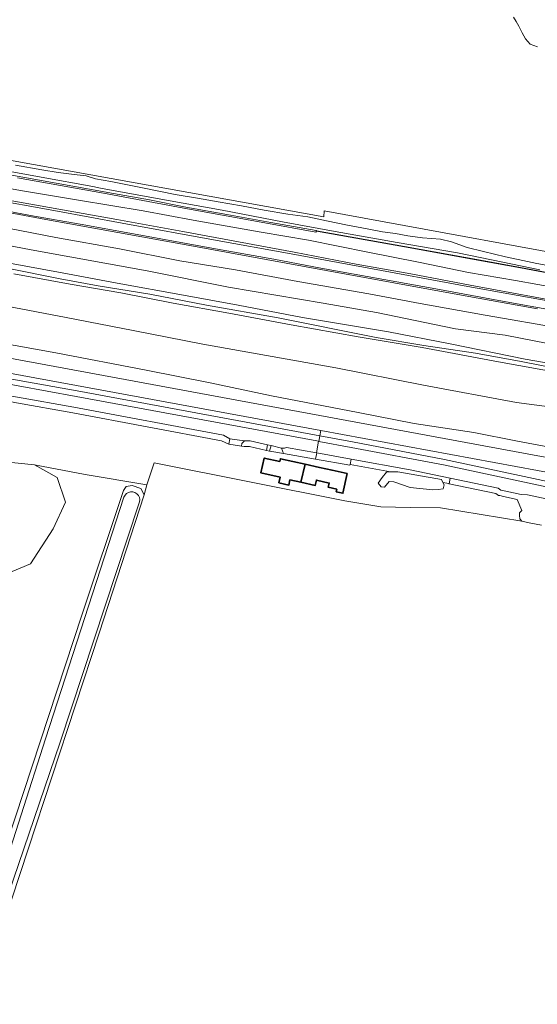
# Model space of a CAD drawing. Header units: metres. Extents: x 33225 to 36661, y 376385 to 377815.
# Tile 45 of 49: x 35328 to 35510, y 377105 to 377451. Entities that reach past the tile are written whole.
import ezdxf

# ---------------------------------------------------------------- set-up
doc = ezdxf.new("R2010")
doc.units = ezdxf.units.M
for name, color, linetype, lineweight in [('B-WE-GR-BOS_LOOF-GV', 252, 'Continuous', 13), ('B-WE-GR-BOUWLAND-GV', 252, 'Continuous', 13), ('B-WE-GR-GRAS-GV', 252, 'Continuous', 13), ('B-WE-GR-KWELDER-GV', 252, 'Continuous', 13), ('B-WE-OG-BEBOUWING-GV', 7, 'Continuous', 35), ('B-WE-OG-TERREIN_CULTUURSCHEIDING-GV', 252, 'Continuous', 18), ('B-WE-OG-TERREIN_ERF-GV', 252, 'Continuous', 18), ('B-WE-OG-WATER-GV', 252, 'Continuous', 18), ('B-WE-OG-WATER_SLOOT-GV', 252, 'Continuous', 18), ('B-WE-OG-WEG-GV', 252, 'Continuous', 18), ('B-WE-VH-VERHARDING_ASFALT-GV', 252, 'Continuous', 18), ('B-WE-VH-VERHARDING_BETONSTRAATSTEEN-GV', 252, 'Continuous', 18), ('B-WE-VH-VERHARDING_GESLOTEN-GV', 252, 'Continuous', 18), ('B-WE-VH-VERHARDING_OPEN-GV', 252, 'Continuous', 18)]:
    doc.layers.add(name, color=color, linetype=linetype, lineweight=lineweight)

msp = doc.modelspace()

# ---------------------------------------------------------------- linework, layer by layer
at = {"layer": 'B-WE-GR-BOS_LOOF-GV'}
msp.add_lwpolyline([(35341.127, 377290.453), (35333.151, 377294.803), (35316.95, 377296.48), (35272.953, 377306.971), (35272.103, 377304.369), (35256.785, 377257.479), (35302.703, 377254.928), (35323.002, 377256.378), (35331.701, 377260.003), (35339.676, 377272.328), (35344.026, 377281.753)], close=True, dxfattribs=at)
at = {"layer": 'B-WE-GR-BOUWLAND-GV'}
msp.add_lwpolyline([(35511.451, 377273.613), (35507.08, 377274.44), (35504.46, 377275.06), (35475.935, 377279.716), (35465.219, 377279.848), (35454.901, 377280.113), (35442.201, 377282.229), (35375.138, 377295.608), (35372.598, 377287.824), (35371.722, 377284.288), (35355.821, 377235.685), (35330.844, 377159.64), (35293.629, 377046.606)], dxfattribs=at)
at = {"layer": 'B-WE-GR-GRAS-GV'}
for points in [[(35510.049, 377349.688), (35483.308, 377354.576), (35435.689, 377363.213), (35387.789, 377372.027), (35337.109, 377381.144), (35289.406, 377390.086)], [(35315.748, 377379.606), (35340.571, 377374.796), (35363.015, 377370.882), (35384.198, 377366.598), (35403.831, 377363.421), (35425.744, 377359.416), (35450.675, 377355.082), (35468.763, 377351.631), (35491.612, 377347.497), (35518.64, 377342.821)], [(35518.64, 377342.821), (35491.612, 377347.497), (35468.763, 377351.631), (35450.675, 377355.082), (35425.744, 377359.416), (35403.831, 377363.421), (35384.198, 377366.598), (35363.015, 377370.882), (35340.571, 377374.796), (35315.748, 377379.606)], [(35528.66, 377334.57), (35498.67, 377340.51), (35481.19, 377342.75), (35453.45, 377348.45), (35434.58, 377351.7), (35401.28, 377357.37), (35372.72, 377363.15), (35331.89, 377370.47), (35311.01, 377374.45)], [(35311.01, 377374.45), (35331.89, 377370.47), (35372.72, 377363.15), (35401.28, 377357.37), (35434.58, 377351.7), (35453.45, 377348.45), (35481.19, 377342.75), (35498.67, 377340.51), (35528.66, 377334.57)], [(35525.39, 377328.666), (35505.739, 377332.082), (35479.288, 377337.461), (35457.671, 377341.606), (35427.377, 377346.693), (35404.749, 377351.073), (35385.522, 377354.506), (35362.168, 377358.805), (35342.881, 377362.443), (35322.964, 377366.004)], [(35322.964, 377366.004), (35342.881, 377362.443), (35362.168, 377358.805), (35385.522, 377354.506), (35404.749, 377351.073), (35427.377, 377346.693), (35457.671, 377341.606), (35479.288, 377337.461), (35505.739, 377332.082), (35525.39, 377328.666)], [(35523.99, 377327.33), (35504.26, 377331.19), (35488.21, 377334.15), (35470, 377336.9), (35453.28, 377339.65), (35418.78, 377346.62), (35393.56, 377351.01), (35373.63, 377354.91), (35355.47, 377357.87), (35342.12, 377360.28), (35324.12, 377363.94)], [(35324.12, 377363.94), (35342.12, 377360.28), (35355.47, 377357.87), (35373.63, 377354.91), (35393.56, 377351.01), (35418.78, 377346.62), (35453.28, 377339.65), (35470, 377336.9), (35488.21, 377334.15), (35504.26, 377331.19), (35523.99, 377327.33)], [(35325.828, 377362.047), (35345.663, 377358.461), (35363.437, 377355.369), (35381.914, 377351.782), (35401.491, 377348.229), (35423.38, 377344.08), (35446.932, 377339.938), (35469.473, 377336.17), (35496.339, 377331.091), (35519.099, 377327.041)], [(35519.099, 377327.041), (35496.339, 377331.091), (35469.473, 377336.17), (35446.932, 377339.938), (35423.38, 377344.08), (35401.491, 377348.229), (35381.914, 377351.782), (35363.437, 377355.369), (35345.663, 377358.461), (35325.828, 377362.047)], [(35530.35, 377313.17), (35502.69, 377316.75), (35469.89, 377322.91), (35439.13, 377328.96), (35392.3, 377337.27), (35367.75, 377342.12), (35344.22, 377346.66), (35302.35, 377354.7)], [(35302.35, 377354.7), (35344.22, 377346.66), (35367.75, 377342.12), (35392.3, 377337.27), (35439.13, 377328.96), (35469.89, 377322.91), (35502.69, 377316.75), (35530.35, 377313.17)], [(35303.426, 377340.98), (35340.553, 377334.256), (35372.391, 377328.189), (35394.894, 377323.728), (35416.458, 377319.132), (35446.912, 377313.324), (35466.598, 377309.43), (35487.635, 377306.278), (35502.944, 377303.174), (35521.702, 377299.697)]]:
    msp.add_lwpolyline(points, dxfattribs=at)
at = {"layer": 'B-WE-GR-KWELDER-GV'}
for points in [[(35175.614, 377453.066), (35176.884, 377450.525), (35176.675, 377447.922), (35175.693, 377445.418), (35175.026, 377443.121), (35174.537, 377441.399), (35175.153, 377438.82), (35176.721, 377436.19), (35176.64, 377433.81), (35176.541, 377432.872), (35176.806, 377430.998), (35178.372, 377429.565), (35181.9, 377428.423), (35183.075, 377427.532), (35434.816, 377382.146), (35434.951, 377384.174), (35546.214, 377363.798)], [(35510.077, 377441.949), (35507.399, 377442.887), (35505.825, 377444.698), (35504.655, 377446.909), (35503.409, 377449.152), (35502.57, 377450.868), (35501.602, 377452.327)]]:
    msp.add_lwpolyline(points, dxfattribs=at)
at = {"layer": 'B-WE-OG-BEBOUWING-GV'}
for points in [[(35428.301, 377295.05), (35419.589, 377296.992), (35419.378, 377296.042), (35413.905, 377297.262), (35412.74, 377292.036), (35419.485, 377290.533), (35419.041, 377288.542), (35422.559, 377287.759), (35422.961, 377289.564), (35426.789, 377288.71)], [(35439.423, 377286.287), (35439.224, 377285.394), (35441.566, 377284.867), (35443.07, 377291.757), (35437.773, 377292.938), (35433.374, 377293.919), (35428.301, 377295.05), (35426.789, 377288.71), (35431.819, 377287.589), (35432.237, 377289.463), (35436.759, 377288.455), (35436.421, 377286.97)]]:
    msp.add_lwpolyline(points, close=True, dxfattribs=at)
at = {"layer": 'B-WE-OG-TERREIN_CULTUURSCHEIDING-GV'}
msp.add_lwpolyline([(35323.382, 377161.717), (35349.834, 377242.301), (35364.355, 377285.873), (35365.382, 377287.266), (35367.461, 377287.638), (35370.551, 377286.568), (35371.722, 377284.288), (35372.598, 377287.824), (35350.914, 377291.42), (35333.151, 377294.803), (35341.127, 377290.453), (35344.026, 377281.753), (35339.676, 377272.328), (35331.701, 377260.003), (35323.002, 377256.378)], dxfattribs=at)
at = {"layer": 'B-WE-OG-TERREIN_ERF-GV'}
msp.add_lwpolyline([(35316.95, 377296.48), (35333.151, 377294.803), (35350.914, 377291.42), (35372.598, 377287.824), (35375.138, 377295.608), (35442.201, 377282.229), (35454.901, 377280.113), (35465.219, 377279.848), (35475.935, 377279.716), (35504.46, 377275.06), (35503.77, 377275.91), (35503.64, 377277.08), (35503.71, 377278), (35504.54, 377278.75), (35502.885, 377282.653), (35498.114, 377283.721), (35496.789, 377284.018), (35496.33, 377284.121), (35495.384, 377284.821), (35478.94, 377288.229), (35478.89, 377288.24), (35476.755, 377288.682), (35477.179, 377287.821), (35476.888, 377286.416), (35475.055, 377286.172), (35473.22, 377286.021), (35465.27, 377286.905), (35459.545, 377288.909), (35457.864, 377288.947), (35456.241, 377287.057), (35455.026, 377287.133), (35453.949, 377288.394), (35455.383, 377290.437), (35456.944, 377292.327), (35458.29, 377292.346), (35444.1, 377294.932), (35444.06, 377294.74), (35431.989, 377296.868), (35420.63, 377298.87), (35415.846, 377299.662), (35415.779, 377299.678), (35414.699, 377299.935), (35408.739, 377301.354), (35406.801, 377301.306), (35405.859, 377301.442), (35401.459, 377302.076), (35398.869, 377303.351), (35346.537, 377313.143), (35326.812, 377316.731)], dxfattribs=at)
msp.add_lwpolyline([(35422.559, 377287.759), (35419.041, 377288.542), (35419.485, 377290.533), (35412.74, 377292.036), (35413.905, 377297.262), (35419.378, 377296.042), (35419.589, 377296.992), (35428.301, 377295.05), (35433.374, 377293.919), (35437.773, 377292.938), (35443.07, 377291.757), (35441.566, 377284.867), (35439.224, 377285.394), (35439.423, 377286.287), (35436.421, 377286.97), (35436.759, 377288.455), (35432.237, 377289.463), (35431.819, 377287.589), (35426.789, 377288.71), (35422.961, 377289.564)], close=True, dxfattribs=at)
at = {"layer": 'B-WE-OG-WATER-GV'}
for points in [[(35078.9, 377377.73), (35078.202, 377377.304), (35077.641, 377376.708), (35077.258, 377375.985), (35077.08, 377375.187), (35077.119, 377374.369), (35077.374, 377373.592), (35077.71, 377373.083), (35077.825, 377372.909), (35078.44, 377372.37), (35433.842, 377306.935), (35517.62, 377291.51), (35518.347, 377291.923), (35518.947, 377292.506), (35519.382, 377293.22), (35519.623, 377294.021), (35519.656, 377294.857), (35519.478, 377295.674), (35519.1, 377296.42)], [(35342.096, 377197.306), (35369.781, 377281.106), (35370.06, 377281.84), (35370.129, 377282.622), (35369.983, 377283.393), (35369.633, 377284.096), (35369.106, 377284.678), (35368.441, 377285.095), (35367.687, 377285.316), (35366.902, 377285.324), (35366.145, 377285.119), (35365.471, 377284.715), (35364.932, 377284.145), (35364.568, 377283.449), (35337.014, 377198.502), (35302.568, 377091.433), (35273.285, 377002.391), (35245.235, 376916.213), (35244.117, 376911.467), (35244.895, 376910.586), (35246.92, 376908.999), (35250.535, 376919.689), (35276.753, 377001.058), (35305.556, 377090.222)]]:
    msp.add_lwpolyline(points, close=True, dxfattribs=at)
at = {"layer": 'B-WE-OG-WATER_SLOOT-GV'}
for points in [[(35501.602, 377452.327), (35502.57, 377450.868), (35503.409, 377449.152), (35504.655, 377446.909), (35505.825, 377444.698), (35507.399, 377442.887), (35510.077, 377441.949)], [(35293.629, 377046.606), (35330.844, 377159.64), (35355.821, 377235.685), (35371.722, 377284.288), (35370.551, 377286.568), (35367.461, 377287.638), (35365.382, 377287.266), (35364.355, 377285.873), (35349.834, 377242.301), (35323.382, 377161.717), (35299.534, 377089.3)], [(35302.568, 377091.433), (35337.014, 377198.502), (35364.568, 377283.449), (35364.932, 377284.145), (35365.471, 377284.715), (35366.145, 377285.119), (35366.902, 377285.324), (35367.687, 377285.316), (35368.441, 377285.095), (35369.106, 377284.678), (35369.633, 377284.096), (35369.983, 377283.393), (35370.129, 377282.622), (35370.06, 377281.84), (35369.781, 377281.106), (35342.096, 377197.306), (35305.556, 377090.222)]]:
    msp.add_lwpolyline(points, dxfattribs=at)
at = {"layer": 'B-WE-OG-WEG-GV'}
for points in [[(34984.516, 377397.779), (35010.073, 377390.901), (35048.275, 377380.62), (35077.71, 377373.083), (35077.374, 377373.592), (35077.119, 377374.369), (35077.08, 377375.187), (35077.258, 377375.985), (35077.641, 377376.708), (35078.202, 377377.304), (35078.9, 377377.73), (35519.1, 377296.42)], [(35521.702, 377299.697), (35502.944, 377303.174), (35487.635, 377306.278), (35466.598, 377309.43), (35446.912, 377313.324), (35416.458, 377319.132), (35394.894, 377323.728), (35372.391, 377328.189), (35340.553, 377334.256), (35303.426, 377340.98)], [(35517.62, 377291.51), (35433.842, 377306.935), (35433.5, 377305.076), (35444.9, 377302.966), (35477.367, 377296.77), (35517.379, 377288.206)], [(35517.379, 377288.206), (35477.367, 377296.77), (35444.9, 377302.966), (35433.5, 377305.076), (35433.138, 377303.109), (35444.53, 377301), (35476.97, 377294.81), (35516.96, 377286.25)]]:
    msp.add_lwpolyline(points, dxfattribs=at)
for points in [[(35327.669, 377324.577), (35073.612, 377371.5), (35071.91, 377373.102), (35069.313, 377374.202), (35057.516, 377376.837), (35046.474, 377379.548), (35009.649, 377389.3), (35005.223, 377390.472), (35007.101, 377389.132), (35007.8, 377387.721), (35009.137, 377387.367), (35045.98, 377377.61), (35057.06, 377374.89), (35068.7, 377372.29), (35070.8, 377371.4), (35072.67, 377369.64), (35327.31, 377322.61), (35347.75, 377318.92), (35432.387, 377303.248), (35433.036, 377303.128), (35433.138, 377303.109), (35433.5, 377305.076), (35348.11, 377320.887)], [(35078.44, 377372.37), (35077.825, 377372.909), (35077.71, 377373.083), (35048.275, 377380.62), (35010.073, 377390.901), (35009.649, 377389.3), (35046.474, 377379.548), (35057.516, 377376.837), (35069.313, 377374.202), (35071.91, 377373.102), (35073.612, 377371.5), (35327.669, 377324.577), (35348.11, 377320.887), (35433.5, 377305.076), (35433.842, 377306.935)], [(35346.9, 377315.11), (35327.16, 377318.7), (35304.472, 377322.6), (35303.591, 377321.268), (35304.333, 377321.122), (35304.322, 377321.066), (35326.812, 377316.731), (35346.537, 377313.143), (35398.869, 377303.351), (35401.459, 377302.076), (35401.809, 377304.046), (35399.54, 377305.26)], [(35415.08, 377301.9), (35408.95, 377303.36), (35406.92, 377303.31), (35406.01, 377302.37), (35405.859, 377301.442), (35406.801, 377301.306), (35408.739, 377301.354), (35414.699, 377299.935)], [(35465.2, 377293.12), (35444.514, 377296.889), (35444.1, 377294.932), (35458.29, 377292.346), (35460.865, 377292.383), (35476.282, 377289.644), (35476.755, 377288.682), (35478.89, 377288.24), (35478.94, 377288.229), (35479.296, 377290.198)]]:
    msp.add_lwpolyline(points, close=True, dxfattribs=at)
at = {"layer": 'B-WE-VH-VERHARDING_ASFALT-GV'}
for points in [[(35327.16, 377318.7), (35346.9, 377315.11), (35399.54, 377305.26), (35401.809, 377304.046), (35406.92, 377303.31), (35408.95, 377303.36), (35415.08, 377301.9), (35416.307, 377301.608), (35419.932, 377300.749), (35421.08, 377300.69), (35421.72, 377301.01), (35432.275, 377299.102), (35433.036, 377303.128), (35432.387, 377303.248), (35347.75, 377318.92), (35327.31, 377322.61)], [(35516.96, 377286.25), (35476.97, 377294.81), (35444.53, 377301), (35433.138, 377303.109), (35433.036, 377303.128), (35432.275, 377299.102), (35432.396, 377299.08), (35444.514, 377296.889), (35465.2, 377293.12), (35479.296, 377290.198), (35496.22, 377286.69), (35497.18, 377285.98), (35497.226, 377285.97), (35504.28, 377284.39), (35506.56, 377284.36), (35516.32, 377282.21)]]:
    msp.add_lwpolyline(points, dxfattribs=at)
at = {"layer": 'B-WE-VH-VERHARDING_BETONSTRAATSTEEN-GV'}
for points in [[(35406.92, 377303.31), (35401.809, 377304.046), (35401.459, 377302.076), (35405.859, 377301.442), (35406.01, 377302.37)], [(35416.307, 377301.608), (35415.08, 377301.9), (35414.699, 377299.935), (35415.779, 377299.678)], [(35419.932, 377300.749), (35416.307, 377301.608), (35415.779, 377299.678), (35415.846, 377299.662), (35420.63, 377298.87)], [(35421.72, 377301.01), (35421.08, 377300.69), (35419.932, 377300.749), (35420.63, 377298.87), (35431.989, 377296.868), (35432.396, 377299.08), (35432.275, 377299.102)], [(35444.514, 377296.889), (35432.396, 377299.08), (35431.989, 377296.868), (35444.06, 377294.74), (35444.1, 377294.932)]]:
    msp.add_lwpolyline(points, close=True, dxfattribs=at)
at = {"layer": 'B-WE-VH-VERHARDING_GESLOTEN-GV'}
for points in [[(35514.397, 377352.411), (35485.492, 377357.662), (35448.84, 377364.438), (35422.112, 377369.339), (35397.359, 377373.824), (35363.964, 377379.893), (35341.144, 377384.105), (35315.11, 377388.85), (35279.752, 377395.34), (35256.024, 377399.682), (35253.131, 377400.211), (35231.161, 377404.183), (35204.402, 377409.137), (35181.277, 377413.508), (35171.344, 377415.416), (35130.222, 377422.926), (35108.28, 377426.883), (35089.497, 377430.378), (35071.799, 377433.536), (35054.217, 377436.789), (35037.049, 377439.897), (35017.764, 377443.527), (34995.07, 377447.776)], [(35306.393, 377387.404), (35331.71, 377382.637), (35349.182, 377379.481), (35369.152, 377375.886), (35395.429, 377371.089), (35417.226, 377367.182), (35433.802, 377364.108), (35455.948, 377360.089), (35474.226, 377356.733), (35496.422, 377352.681), (35517.117, 377348.912)], [(35519.06, 377361.469), (35504.078, 377364.258), (35490.03, 377366.821), (35463.278, 377371.708), (35432.327, 377377.208), (35432.31, 377377.11), (35463.26, 377371.61), (35488.99, 377366.91), (35504.06, 377364.16), (35518.94, 377361.39)]]:
    msp.add_lwpolyline(points, dxfattribs=at)
at = {"layer": 'B-WE-VH-VERHARDING_OPEN-GV'}
for points in [[(34995.07, 377447.776), (35017.764, 377443.527), (35037.049, 377439.897), (35054.217, 377436.789), (35071.799, 377433.536), (35089.497, 377430.378), (35108.28, 377426.883), (35130.222, 377422.926), (35171.344, 377415.416), (35181.277, 377413.508), (35204.402, 377409.137), (35231.161, 377404.183), (35253.131, 377400.211), (35256.024, 377399.682), (35279.752, 377395.34), (35315.11, 377388.85), (35341.144, 377384.105), (35363.964, 377379.893), (35397.359, 377373.824), (35422.112, 377369.339), (35448.84, 377364.438), (35485.492, 377357.662), (35514.397, 377352.411)], [(35000.65, 377423.612), (35028.052, 377425.031), (35046.224, 377426.082), (35065.362, 377426.997), (35081.045, 377424.088), (35084.246, 377423.409), (35084.846, 377427.421), (35098.428, 377425.105), (35103.187, 377424.266), (35107.09, 377423.578), (35134.053, 377418.617), (35158.275, 377414.185), (35181.933, 377409.835), (35223.643, 377402.01), (35241.624, 377398.727), (35270.761, 377393.553), (35289.406, 377390.086), (35337.109, 377381.144), (35387.789, 377372.027), (35435.689, 377363.213), (35483.308, 377354.576), (35510.049, 377349.688)], [(35546.214, 377363.798), (35434.951, 377384.174), (35434.816, 377382.146), (35183.075, 377427.532)], [(35515.591, 377364.585), (35509.824, 377365.726), (35504.861, 377366.703), (35498.728, 377368.079), (35491.036, 377369.872), (35485.25, 377371.292), (35479.762, 377373.284), (35475.908, 377374.224), (35469.566, 377374.779), (35464.435, 377375.415), (35460.051, 377376.282), (35455.493, 377376.801), (35450.122, 377377.882), (35443.22, 377379.221), (35435.784, 377380.72), (35429.204, 377382.077), (35422.188, 377383.071), (35413.823, 377384.434), (35405.861, 377386.018), (35397.751, 377387.395), (35390.459, 377388.65), (35382.546, 377389.968), (35371.663, 377392.187), (35359.93, 377394.59), (35354.553, 377395.5), (35351.305, 377396.537), (35347.084, 377397.015), (35341.423, 377397.768), (35335.736, 377398.629), (35326.429, 377400.339)], [(35326.429, 377400.339), (35335.736, 377398.629), (35341.423, 377397.768), (35347.084, 377397.015), (35351.305, 377396.537), (35354.553, 377395.5), (35359.93, 377394.59), (35371.663, 377392.187), (35382.546, 377389.968), (35390.459, 377388.65), (35397.751, 377387.395), (35405.861, 377386.018), (35413.823, 377384.434), (35422.188, 377383.071), (35429.204, 377382.077), (35435.784, 377380.72), (35443.22, 377379.221), (35450.122, 377377.882), (35455.493, 377376.801), (35460.051, 377376.282), (35464.435, 377375.415), (35469.566, 377374.779), (35475.908, 377374.224), (35479.762, 377373.284), (35485.25, 377371.292), (35491.036, 377369.872), (35498.728, 377368.079), (35504.861, 377366.703), (35509.824, 377365.726), (35515.591, 377364.585)], [(35313.864, 377398.763), (35329.045, 377396.05), (35346.62, 377392.958), (35360.895, 377390.278), (35373.582, 377388.099), (35386.271, 377385.508), (35400.749, 377382.989), (35416.204, 377380.168), (35432.17, 377377.307), (35432.327, 377377.208), (35463.278, 377371.708), (35490.03, 377366.821), (35504.078, 377364.258), (35519.06, 377361.469)], [(35327.176, 377395.871), (35357.346, 377390.394), (35386.93, 377384.966), (35414.144, 377379.949), (35432.063, 377376.715), (35432.31, 377377.11), (35432.327, 377377.208), (35432.17, 377377.307), (35416.204, 377380.168), (35400.749, 377382.989), (35386.271, 377385.508), (35373.582, 377388.099), (35360.895, 377390.278), (35346.62, 377392.958), (35329.045, 377396.05), (35313.864, 377398.763)], [(35321.937, 377398.549), (35335.414, 377396.093), (35353.608, 377392.734), (35356.337, 377392.238), (35376.223, 377388.626), (35399.156, 377384.521), (35420.346, 377380.408), (35438.799, 377376.923), (35460.664, 377373.093), (35481.874, 377369.45), (35497.777, 377366.162), (35510.845, 377363.442)], [(35510.845, 377363.442), (35497.777, 377366.162), (35481.874, 377369.45), (35460.664, 377373.093), (35438.799, 377376.923), (35420.346, 377380.408), (35399.156, 377384.521), (35376.223, 377388.626), (35356.337, 377392.238), (35353.608, 377392.734), (35335.414, 377396.093), (35321.937, 377398.549)], [(35518.04, 377356.92), (35502.24, 377359.73), (35485.8, 377362.52), (35468.19, 377366.12), (35450.3, 377369.67), (35429.51, 377373.87), (35412.79, 377376.74), (35388.93, 377380.95), (35371.35, 377384.23), (35348.56, 377387.98), (35328.86, 377391.23), (35311.59, 377394.34)], [(35311.59, 377394.34), (35328.86, 377391.23), (35348.56, 377387.98), (35371.35, 377384.23), (35388.93, 377380.95), (35412.79, 377376.74), (35429.51, 377373.87), (35450.3, 377369.67), (35468.19, 377366.12), (35485.8, 377362.52), (35502.24, 377359.73), (35518.04, 377356.92)], [(35518.94, 377361.39), (35504.06, 377364.16), (35488.99, 377366.91), (35463.26, 377371.61), (35432.31, 377377.11), (35432.063, 377376.715), (35414.144, 377379.949), (35386.93, 377384.966), (35357.346, 377390.394), (35327.176, 377395.871)], [(35517.117, 377348.912), (35496.422, 377352.681), (35474.226, 377356.733), (35455.948, 377360.089), (35433.802, 377364.108), (35417.226, 377367.182), (35395.429, 377371.089), (35369.152, 377375.886), (35349.182, 377379.481), (35331.71, 377382.637), (35306.393, 377387.404)], [(35314.326, 377389.648), (35335.063, 377385.944), (35362.022, 377381.212), (35385.249, 377376.974), (35424.429, 377369.701), (35446.21, 377365.444), (35465.414, 377362.118), (35486.301, 377358.045), (35509.171, 377353.852), (35533.037, 377349.502)], [(35533.037, 377349.502), (35509.171, 377353.852), (35486.301, 377358.045), (35465.414, 377362.118), (35446.21, 377365.444), (35424.429, 377369.701), (35385.249, 377376.974), (35362.022, 377381.212), (35335.063, 377385.944), (35314.326, 377389.648)]]:
    msp.add_lwpolyline(points, dxfattribs=at)

doc.saveas('drawing.dxf')
